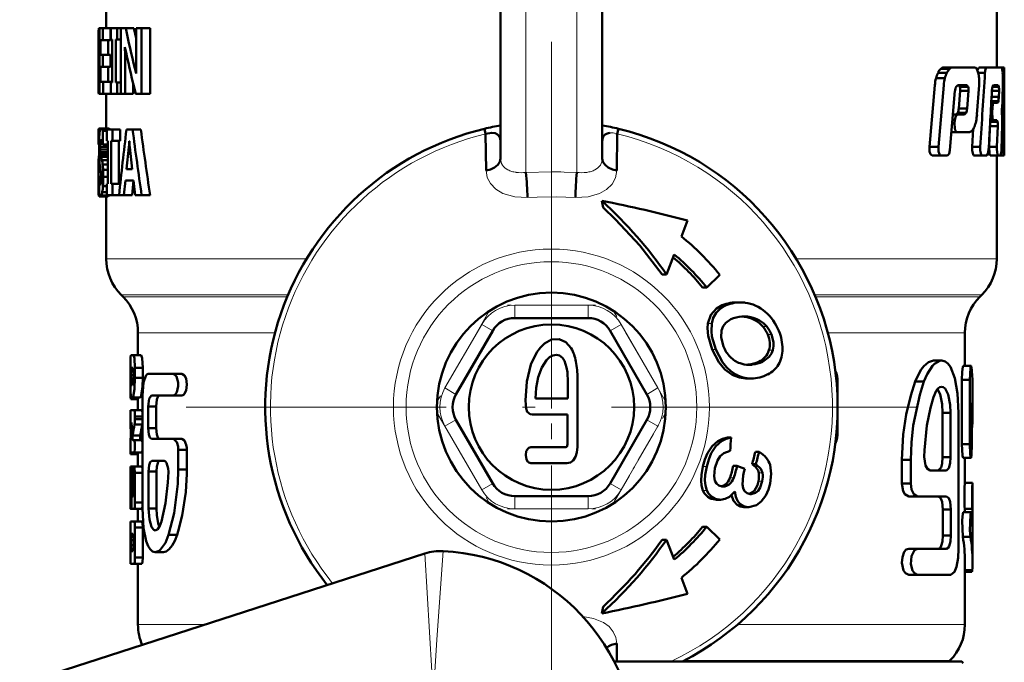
# Model space of a CAD drawing. Extents: x -1351 to 1763, y -1300 to 612.
# Tile 74 of 81: x 1703 to 1742, y -96 to -71. Entities that reach past the tile are written whole.
import ezdxf

# ---------------------------------------------------------------- set-up
doc = ezdxf.new("R2010")
doc.units = 0
doc.linetypes.add('DASHDOT', pattern=[18.5, 12, -3, 0.5, -3])

msp = doc.modelspace()

# ---------------------------------------------------------------- linework, layer by layer
at = {"color": 7, "lineweight": 50}
for p, q in [((1706.308, -69.22), (1706.308, -71.383)), ((1741.308, -69.22), (1741.308, -72.929)), ((1721.808, -76.502), (1721.808, -69.859)), ((1725.808, -76.502), (1725.808, -69.859)), ((1706.023, -71.383), (1706.008, -71.52)), ((1706.008, -71.52), (1706.008, -72.596)), ((1706.023, -71.383), (1706.039, -71.383)), ((1706.039, -71.383), (1706.18, -71.383)), ((1706.039, -73.96), (1706.039, -71.383)), ((1706.483, -71.383), (1706.18, -71.383)), ((1706.18, -71.383), (1706.18, -71.853)), ((1706.483, -71.383), (1706.483, -71.853)), ((1706.493, -71.383), (1706.745, -71.383)), ((1706.493, -71.829), (1706.493, -71.383)), ((1706.745, -71.383), (1706.878, -71.383)), ((1706.745, -71.383), (1706.745, -71.829)), ((1706.878, -71.383), (1707.074, -71.383)), ((1706.878, -73.96), (1706.878, -71.383)), ((1707.074, -71.383), (1707.393, -71.383)), ((1707.393, -71.383), (1707.481, -71.777)), ((1707.481, -71.383), (1707.698, -71.383)), ((1707.481, -72.808), (1707.481, -71.383)), ((1707.698, -71.383), (1708.03, -71.383)), ((1707.698, -71.383), (1707.698, -73.96)), ((1708.03, -71.383), (1708.03, -73.96)), ((1706.08, -71.853), (1706.08, -72.43)), ((1706.08, -71.853), (1706.18, -71.853)), ((1706.483, -71.853), (1706.18, -71.853)), ((1706.381, -71.853), (1706.381, -72.43)), ((1706.493, -71.829), (1706.542, -71.829)), ((1706.542, -73.514), (1706.542, -71.829)), ((1706.687, -71.829), (1706.687, -73.514)), ((1706.687, -71.829), (1706.745, -71.829)), ((1706.745, -71.829), (1706.878, -71.829)), ((1707.044, -72.127), (1707.046, -72.127)), ((1706.008, -72.596), (1706.008, -72.645)), ((1706.008, -72.645), (1706.008, -72.713)), ((1706.008, -72.713), (1706.008, -73.78)), ((1706.018, -72.639), (1706.039, -72.639)), ((1706.08, -72.43), (1706.172, -72.43)), ((1706.475, -72.43), (1706.172, -72.43)), ((1706.172, -72.43), (1706.172, -72.901)), ((1706.475, -72.43), (1706.475, -72.901)), ((1707.049, -72.544), (1707.049, -73.96)), ((1706.08, -72.901), (1706.08, -73.49)), ((1706.08, -72.901), (1706.172, -72.901)), ((1706.475, -72.901), (1706.172, -72.901)), ((1706.381, -72.901), (1706.381, -73.49)), ((1707.434, -72.952), (1707.485, -73.162)), ((1739.005, -73.132), (1739.35, -73.132)), ((1739.111, -72.983), (1739.453, -72.983)), ((1739.223, -72.93), (1739.562, -72.93)), ((1739.562, -72.93), (1740.433, -72.93)), ((1740.608, -72.929), (1740.549, -73.035)), ((1740.608, -72.929), (1740.92, -72.929)), ((1740.92, -72.929), (1741.494, -72.929)), ((1741.306, -72.929), (1741.606, -72.929)), ((1741.308, -72.929), (1741.515, -72.929)), ((1741.523, -72.984), (1741.493, -72.929)), ((1741.606, -72.929), (1741.608, -72.929)), ((1741.608, -72.929), (1741.608, -76.262)), ((1706.08, -73.49), (1706.188, -73.49)), ((1706.492, -73.49), (1706.188, -73.49)), ((1706.188, -73.49), (1706.188, -73.96)), ((1706.492, -73.49), (1706.492, -73.96)), ((1706.493, -73.514), (1706.542, -73.514)), ((1706.493, -73.96), (1706.493, -73.514)), ((1706.687, -73.514), (1706.745, -73.514)), ((1706.745, -73.514), (1706.878, -73.514)), ((1706.745, -73.514), (1706.745, -73.96)), ((1707.484, -73.162), (1707.486, -73.162)), ((1738.925, -73.351), (1739.271, -73.351)), ((1740.585, -73.143), (1740.848, -73.143)), ((1741.542, -73.143), (1741.6, -73.143)), ((1706.01, -73.601), (1706.008, -73.78)), ((1706.01, -73.601), (1706.039, -73.601)), ((1707.368, -73.558), (1707.368, -73.96)), ((1738.88, -73.62), (1738.665, -76.052)), ((1739.228, -73.62), (1739.017, -76.052)), ((1739.473, -76.174), (1739.67, -73.849)), ((1739.711, -73.685), (1739.781, -73.619)), ((1739.781, -73.619), (1740.133, -73.619)), ((1739.805, -73.619), (1739.862, -73.685)), ((1739.873, -73.85), (1739.818, -74.543)), ((1739.862, -73.685), (1740.188, -73.685)), ((1739.873, -73.85), (1740.199, -73.85)), ((1740.133, -73.619), (1740.188, -73.685)), ((1740.199, -73.85), (1740.145, -74.543)), ((1740.534, -74.773), (1740.616, -73.62)), ((1741.118, -73.85), (1741.4, -73.85)), ((1741.139, -73.685), (1741.395, -73.685)), ((1741.178, -73.619), (1741.369, -73.619)), ((1741.369, -73.619), (1741.395, -73.685)), ((1741.4, -73.85), (1741.391, -74.082)), ((1741.541, -74.137), (1741.551, -73.62)), ((1706.023, -73.96), (1706.038, -73.96)), ((1706.039, -73.96), (1706.188, -73.96)), ((1706.492, -73.96), (1706.188, -73.96)), ((1706.308, -73.96), (1706.308, -75.321)), ((1706.493, -73.96), (1706.745, -73.96)), ((1706.745, -73.96), (1706.878, -73.96)), ((1706.878, -73.96), (1707.049, -73.96)), ((1707.049, -73.96), (1707.368, -73.96)), ((1707.466, -73.96), (1707.698, -73.96)), ((1707.698, -73.96), (1708.03, -73.96)), ((1741.097, -74.247), (1741.374, -74.247)), ((1741.106, -74.082), (1741.391, -74.082)), ((1739.818, -74.543), (1740.145, -74.543)), ((1741.075, -74.667), (1741.13, -74.667)), ((1741.082, -74.527), (1741.138, -74.527)), ((1741.094, -74.314), (1741.196, -74.314)), ((1741.138, -74.527), (1741.13, -74.667)), ((1741.196, -74.314), (1741.343, -74.314)), ((1741.512, -74.603), (1741.529, -74.428)), ((1739.574, -74.99), (1739.665, -74.99)), ((1739.592, -74.775), (1739.764, -74.775)), ((1739.665, -74.99), (1739.654, -75.13)), ((1739.778, -74.708), (1739.71, -74.775)), ((1739.764, -74.775), (1740.04, -74.775)), ((1739.778, -74.708), (1740.106, -74.708)), ((1740.106, -74.708), (1740.04, -74.775)), ((1741.053, -75.07), (1741.344, -75.07)), ((1741.057, -75.003), (1741.189, -75.003)), ((1741.189, -75.003), (1741.315, -75.003)), ((1741.315, -75.003), (1741.344, -75.07)), ((1741.518, -74.884), (1741.51, -74.724)), ((1706.012, -75.346), (1706.008, -75.42)), ((1706.008, -75.42), (1706.008, -75.958)), ((1706.008, -75.42), (1706.056, -75.42)), ((1706.012, -75.346), (1706.076, -75.346)), ((1706.023, -75.321), (1706.308, -75.321)), ((1706.103, -75.321), (1706.404, -75.321)), ((1706.142, -75.346), (1706.444, -75.346)), ((1706.178, -75.42), (1706.178, -75.958)), ((1706.178, -75.42), (1706.338, -75.42)), ((1706.338, -75.369), (1706.551, -75.369)), ((1706.338, -75.815), (1706.338, -75.369)), ((1706.444, -75.346), (1706.459, -75.369)), ((1706.551, -75.369), (1706.86, -75.369)), ((1706.551, -75.369), (1706.551, -75.815)), ((1706.86, -75.369), (1706.86, -75.815)), ((1707.105, -75.369), (1707.346, -75.369)), ((1707.671, -75.369), (1707.346, -75.369)), ((1721.175, -75.336), (1721.223, -75.535)), ((1726.393, -75.535), (1726.441, -75.336)), ((1739.534, -75.464), (1739.753, -75.464)), ((1739.562, -75.13), (1739.654, -75.13)), ((1739.753, -75.464), (1740.243, -75.464)), ((1740.39, -75.345), (1740.342, -76.052)), ((1741.044, -75.233), (1741.011, -76.052)), ((1741.045, -75.216), (1741.044, -75.233)), ((1741.044, -75.233), (1741.349, -75.233)), ((1741.349, -75.233), (1741.316, -76.052)), ((1741.494, -76.174), (1741.519, -75.175)), ((1706.089, -75.799), (1706.127, -75.799)), ((1706.159, -75.88), (1706.14, -75.823)), ((1706.338, -75.815), (1706.379, -75.815)), ((1706.379, -77.5), (1706.379, -75.815)), ((1706.501, -75.815), (1706.501, -77.5)), ((1706.501, -75.815), (1706.551, -75.815)), ((1706.551, -75.815), (1706.86, -75.815)), ((1706.81, -75.815), (1706.81, -77.5)), ((1707.215, -75.829), (1707.22, -75.829)), ((1721.24, -76.979), (1721.223, -75.535)), ((1721.808, -75.796), (1721.808, -75.804)), ((1725.808, -75.795), (1725.808, -75.804)), ((1726.393, -75.535), (1726.354, -75.522)), ((1726.393, -75.535), (1726.376, -76.979)), ((1706.008, -75.958), (1706.029, -75.958)), ((1706.069, -75.933), (1706.067, -76.04)), ((1706.067, -76.04), (1706.07, -76.157)), ((1706.067, -76.04), (1706.368, -76.04)), ((1706.076, -75.852), (1706.069, -75.933)), ((1706.069, -75.933), (1706.172, -75.933)), ((1706.07, -76.157), (1706.078, -76.254)), ((1706.07, -76.157), (1706.371, -76.157)), ((1706.076, -75.852), (1706.151, -75.852)), ((1706.178, -75.958), (1706.159, -75.88)), ((1706.178, -75.958), (1706.379, -75.958)), ((1706.369, -75.958), (1706.368, -76.04)), ((1706.368, -76.04), (1706.371, -76.157)), ((1706.371, -76.157), (1706.379, -76.254)), ((1707.104, -76.929), (1707.2, -76.054)), ((1707.2, -76.054), (1707.235, -76.054)), ((1707.235, -76.061), (1707.335, -76.929)), ((1738.665, -76.052), (1739.017, -76.052)), ((1740.342, -76.052), (1740.659, -76.052)), ((1741.011, -76.052), (1741.317, -76.052)), ((1741.497, -76.052), (1741.568, -76.052)), ((1706.012, -76.573), (1706.009, -76.738)), ((1706.02, -76.435), (1706.012, -76.573)), ((1706.012, -76.573), (1706.038, -76.573)), ((1706.028, -76.344), (1706.02, -76.435)), ((1706.02, -76.435), (1706.033, -76.435)), ((1706.03, -76.32), (1706.028, -76.344)), ((1706.078, -76.254), (1706.092, -76.344)), ((1706.078, -76.254), (1706.379, -76.254)), ((1706.091, -76.344), (1706.112, -76.435)), ((1706.091, -76.344), (1706.379, -76.344)), ((1706.111, -76.435), (1706.143, -76.573)), ((1706.111, -76.435), (1706.379, -76.435)), ((1706.142, -76.573), (1706.379, -76.573)), ((1738.769, -76.387), (1739.118, -76.387)), ((1739.118, -76.387), (1739.372, -76.387)), ((1740.422, -76.387), (1740.738, -76.387)), ((1740.738, -76.387), (1740.923, -76.387)), ((1741.058, -76.387), (1741.363, -76.387)), ((1741.308, -76.387), (1741.308, -80.445)), ((1741.363, -76.387), (1741.461, -76.387)), ((1741.461, -76.387), (1741.584, -76.387)), ((1741.584, -76.387), (1741.606, -76.387)), ((1741.606, -76.387), (1741.608, -76.262)), ((1706.009, -76.738), (1706.008, -76.948)), ((1706.008, -76.948), (1706.008, -77.223)), ((1706.008, -76.948), (1706.087, -76.948)), ((1706.009, -76.738), (1706.051, -76.738)), ((1706.085, -76.933), (1706.066, -76.837)), ((1706.101, -77.03), (1706.084, -76.933)), ((1706.168, -76.738), (1706.379, -76.738)), ((1706.186, -76.948), (1706.379, -76.948)), ((1707.104, -76.929), (1707.335, -76.929)), ((1706.008, -77.223), (1706.008, -77.586)), ((1706.008, -77.223), (1706.117, -77.223)), ((1706.029, -77.85), (1706.029, -77.274)), ((1706.029, -77.274), (1706.118, -77.274)), ((1706.113, -77.14), (1706.101, -77.03)), ((1706.106, -77.461), (1706.115, -77.379)), ((1706.115, -77.379), (1706.118, -77.275)), ((1706.193, -77.223), (1706.379, -77.223)), ((1707.063, -77.375), (1707.004, -77.947)), ((1707.063, -77.375), (1707.384, -77.375)), ((1707.382, -77.375), (1707.323, -77.947)), ((1707.453, -77.947), (1707.384, -77.375)), ((1706.008, -77.586), (1706.01, -77.824)), ((1706.008, -77.586), (1706.029, -77.586)), ((1706.048, -77.47), (1706.105, -77.47)), ((1706.182, -77.586), (1706.338, -77.586)), ((1706.338, -77.5), (1706.379, -77.5)), ((1706.338, -77.947), (1706.338, -77.5)), ((1706.501, -77.5), (1706.551, -77.5)), ((1706.551, -77.5), (1706.86, -77.5)), ((1706.551, -77.5), (1706.551, -77.947)), ((1706.86, -77.5), (1706.86, -77.511)), ((1706.01, -77.824), (1706.029, -77.824)), ((1706.019, -77.955), (1706.036, -77.994)), ((1706.019, -77.955), (1706.047, -77.955)), ((1706.036, -77.994), (1706.077, -77.994)), ((1706.078, -77.994), (1706.379, -77.994)), ((1706.116, -77.955), (1706.418, -77.955)), ((1706.153, -77.824), (1706.338, -77.824)), ((1706.308, -77.994), (1706.308, -80.445)), ((1706.338, -77.947), (1706.551, -77.947)), ((1706.423, -77.947), (1706.419, -77.955)), ((1706.551, -77.947), (1706.814, -77.947)), ((1706.814, -77.947), (1707.004, -77.947)), ((1707.323, -77.947), (1707.004, -77.947)), ((1707.453, -77.947), (1707.703, -77.947)), ((1708.035, -77.947), (1707.703, -77.947)), ((1725.791, -78.165), (1725.788, -78.167)), ((1725.788, -78.167), (1725.837, -78.427)), ((1728.914, -79.567), (1729.154, -78.94)), ((1728.638, -80.277), (1728.329, -81.062)), ((1728.154, -81.062), (1728.329, -81.062)), ((1730.423, -81.073), (1729.91, -81.573)), ((1729.91, -81.573), (1729.749, -81.573)), ((1706.972, -81.937), (1706.894, -81.859)), ((1740.644, -81.937), (1740.722, -81.859)), ((1731.08, -82.159), (1731.235, -82.159)), ((1725.251, -82.773), (1722.365, -82.773)), ((1731.296, -82.717), (1731.385, -82.714)), ((1707.558, -83.352), (1707.558, -84.237)), ((1721.499, -83.273), (1720.055, -85.773)), ((1727.561, -85.773), (1726.117, -83.273)), ((1740.058, -83.352), (1740.058, -84.658)), ((1707.266, -84.298), (1707.26, -84.543)), ((1707.281, -84.237), (1707.378, -84.237)), ((1707.378, -84.237), (1707.681, -84.237)), ((1707.26, -84.543), (1707.26, -85.474)), ((1707.263, -85.119), (1707.263, -84.727)), ((1707.295, -84.727), (1707.352, -84.727)), ((1707.44, -84.727), (1707.44, -85.119)), ((1707.44, -84.727), (1707.743, -84.727)), ((1707.743, -84.727), (1707.743, -85.119)), ((1731.492, -84.611), (1731.541, -84.606)), ((1731.541, -84.606), (1731.562, -84.604)), ((1731.707, -84.604), (1731.687, -84.606)), ((1738.827, -84.449), (1739.151, -84.449)), ((1739.998, -84.658), (1740.299, -84.658)), ((1707.281, -85.021), (1707.378, -85.021)), ((1707.44, -85.119), (1707.743, -85.119)), ((1707.962, -84.961), (1708.948, -84.961)), ((1708.948, -84.961), (1709.282, -84.961)), ((1707.312, -85.413), (1707.329, -85.413)), ((1724.831, -87.84), (1724.831, -85.147)), ((1731.516, -85.149), (1731.662, -85.149)), ((1735.058, -85.273), (1735.058, -87.273)), ((1738.106, -85.27), (1738.446, -85.27)), ((1739.945, -85.203), (1739.945, -87.733)), ((1739.945, -85.203), (1740.247, -85.203)), ((1740.247, -85.203), (1740.247, -87.733)), ((1740.358, -85.404), (1740.358, -86.633)), ((1707.298, -85.903), (1707.347, -85.903)), ((1707.347, -85.903), (1707.649, -85.903)), ((1707.558, -85.903), (1707.558, -86.392)), ((1707.734, -90.262), (1707.734, -85.816)), ((1708.093, -85.816), (1708.948, -85.816)), ((1708.948, -85.816), (1709.282, -85.816)), ((1707.275, -85.963), (1707.558, -85.963)), ((1707.962, -86.244), (1707.962, -87.099)), ((1707.962, -86.244), (1708.276, -86.244)), ((1708.276, -86.244), (1708.276, -87.099)), ((1723.177, -85.934), (1724.447, -85.934)), ((1740.335, -87.733), (1740.335, -86.112)), ((1707.27, -86.392), (1707.407, -86.392)), ((1707.407, -86.392), (1707.71, -86.392)), ((1707.44, -86.637), (1707.44, -86.748)), ((1707.44, -86.637), (1707.743, -86.637)), ((1707.71, -86.392), (1707.734, -86.471)), ((1723.052, -86.562), (1724.446, -86.562)), ((1724.446, -86.562), (1724.444, -87.595)), ((1739.182, -86.501), (1739.499, -86.501)), ((1739.182, -88.246), (1739.182, -86.501)), ((1739.499, -88.246), (1739.499, -86.501)), ((1739.808, -91.837), (1739.808, -86.501)), ((1707.26, -86.698), (1707.26, -86.809)), ((1707.26, -86.809), (1707.262, -87.015)), ((1707.262, -87.015), (1707.314, -87.015)), ((1707.27, -86.882), (1707.307, -86.882)), ((1707.311, -87.063), (1707.307, -86.882)), ((1707.424, -86.954), (1707.728, -86.954)), ((1707.44, -86.748), (1707.743, -86.748)), ((1707.734, -86.914), (1707.728, -86.954)), ((1720.055, -86.773), (1721.499, -89.273)), ((1726.117, -89.273), (1727.561, -86.773)), ((1707.346, -87.387), (1707.648, -87.387)), ((1707.962, -87.099), (1708.276, -87.099)), ((1707.263, -87.813), (1707.263, -87.808)), ((1707.27, -88.058), (1707.263, -87.813)), ((1707.351, -87.568), (1707.407, -87.568)), ((1707.407, -87.568), (1707.71, -87.568)), ((1707.71, -87.568), (1707.734, -87.647)), ((1708.093, -87.526), (1708.948, -87.526)), ((1708.948, -87.526), (1709.282, -87.526)), ((1730.729, -87.471), (1730.874, -87.471)), ((1739.945, -87.733), (1740.247, -87.733)), ((1707.266, -88.119), (1707.566, -88.119)), ((1707.27, -88.058), (1707.407, -88.058)), ((1707.407, -88.058), (1707.71, -88.058)), ((1707.558, -88.058), (1707.558, -88.609)), ((1707.734, -87.979), (1707.71, -88.058)), ((1709.143, -87.954), (1709.143, -88.723)), ((1709.143, -87.954), (1709.482, -87.954)), ((1709.478, -87.87), (1709.482, -87.954)), ((1709.482, -87.954), (1709.482, -88.723)), ((1731.824, -88.03), (1731.97, -88.03)), ((1707.263, -88.854), (1707.27, -88.609)), ((1707.27, -88.609), (1707.302, -88.609)), ((1707.302, -88.609), (1707.603, -88.609)), ((1707.558, -88.609), (1707.332, -88.609)), ((1707.71, -88.609), (1707.407, -88.609)), ((1708.1, -88.381), (1708.581, -88.381)), ((1723.002, -88.481), (1724.416, -88.481)), ((1730.954, -88.577), (1731.101, -88.577)), ((1731.405, -88.697), (1731.101, -88.577)), ((1731.844, -88.515), (1731.696, -88.515)), ((1737.581, -88.348), (1737.581, -89.272)), ((1737.581, -88.348), (1737.933, -88.348)), ((1737.933, -88.348), (1737.933, -89.272)), ((1739.182, -88.246), (1739.499, -88.246)), ((1739.998, -88.265), (1740.299, -88.265)), ((1740.058, -88.265), (1740.058, -89.248)), ((1707.263, -90.029), (1707.263, -88.854)), ((1707.378, -89.686), (1707.378, -88.854)), ((1707.44, -88.854), (1707.44, -90.029)), ((1707.44, -88.854), (1707.743, -88.854)), ((1707.971, -90.262), (1707.971, -88.809)), ((1707.971, -88.809), (1708.285, -88.809)), ((1708.285, -90.262), (1708.285, -88.809)), ((1709.143, -88.723), (1709.482, -88.723)), ((1709.482, -88.723), (1709.481, -88.896)), ((1731.373, -88.828), (1731.405, -88.697)), ((1732.107, -88.851), (1732.108, -88.86)), ((1738.688, -88.759), (1739.33, -88.759)), ((1707.263, -89.252), (1707.262, -89.264)), ((1707.281, -89.196), (1707.281, -90.029)), ((1707.281, -89.196), (1707.3, -89.196)), ((1707.286, -89.099), (1707.289, -89.099)), ((1707.302, -90.029), (1707.302, -89.294)), ((1707.342, -89.099), (1707.342, -89.686)), ((1707.342, -89.099), (1707.378, -89.099)), ((1730.558, -89.395), (1730.519, -89.393)), ((1737.581, -89.272), (1737.933, -89.272)), ((1740.056, -89.248), (1740.356, -89.248)), ((1740.356, -89.248), (1740.358, -89.248)), ((1740.358, -89.248), (1740.358, -90.275)), ((1707.342, -89.686), (1707.352, -89.784)), ((1707.342, -89.686), (1707.379, -89.686)), ((1707.367, -89.784), (1707.379, -89.686)), ((1722.365, -89.773), (1725.251, -89.773)), ((1731.662, -89.693), (1731.623, -89.691)), ((1707.281, -90.029), (1707.301, -90.029)), ((1707.352, -89.784), (1707.367, -89.784)), ((1707.44, -90.029), (1707.743, -90.029)), ((1730.297, -89.913), (1730.244, -89.91)), ((1730.297, -89.913), (1730.451, -89.913)), ((1730.451, -89.913), (1730.398, -89.91)), ((1737.85, -89.785), (1738.196, -89.785)), ((1738.196, -89.785), (1739.338, -89.785)), ((1707.57, -90.274), (1707.27, -90.274)), ((1707.321, -90.274), (1707.407, -90.274)), ((1707.407, -90.274), (1707.71, -90.274)), ((1707.558, -90.274), (1707.558, -90.764)), ((1707.734, -90.195), (1707.71, -90.274)), ((1707.971, -90.262), (1708.285, -90.262)), ((1731.421, -90.212), (1731.366, -90.209)), ((1731.421, -90.212), (1731.573, -90.212)), ((1731.573, -90.212), (1731.519, -90.209)), ((1739.194, -90.298), (1739.194, -91.324)), ((1739.194, -90.298), (1739.511, -90.298)), ((1739.511, -90.298), (1739.511, -91.324)), ((1739.999, -90.409), (1740.3, -90.409)), ((1740.056, -90.275), (1740.356, -90.275)), ((1740.058, -90.275), (1740.058, -90.409)), ((1740.32, -90.481), (1740.355, -90.481)), ((1740.357, -90.275), (1740.355, -90.481)), ((1740.355, -90.481), (1740.355, -90.953)), ((1740.358, -90.275), (1740.356, -90.275)), ((1707.266, -90.764), (1707.26, -91.009)), ((1707.263, -91.009), (1707.27, -90.764)), ((1707.27, -90.764), (1707.407, -90.764)), ((1707.407, -90.764), (1707.71, -90.764)), ((1707.26, -91.009), (1707.26, -92.185)), ((1707.263, -92.185), (1707.263, -91.009)), ((1707.295, -91.254), (1707.352, -91.254)), ((1707.44, -91.009), (1707.44, -92.185)), ((1707.44, -91.009), (1707.743, -91.009)), ((1707.743, -91.009), (1707.743, -92.185)), ((1708.762, -91.288), (1709.092, -91.288)), ((1709.136, -91.148), (1709.092, -91.288)), ((1729.749, -90.973), (1729.91, -90.973)), ((1729.91, -90.973), (1730.423, -91.473)), ((1739.194, -91.324), (1739.511, -91.324)), ((1740.358, -91.145), (1740.358, -92.337)), ((1707.281, -91.695), (1707.281, -91.499)), ((1707.281, -91.499), (1707.378, -91.499)), ((1707.281, -91.695), (1707.378, -91.695)), ((1707.378, -91.499), (1707.378, -91.695)), ((1728.154, -91.485), (1728.329, -91.485)), ((1728.329, -91.485), (1728.638, -92.269)), ((1739.976, -91.371), (1740.277, -91.371)), ((1718.836, -92.027), (1702.908, -97.18)), ((1707.295, -91.94), (1707.352, -91.94)), ((1708.555, -91.972), (1708.235, -91.972)), ((1737.85, -91.837), (1738.196, -91.837)), ((1738.196, -91.837), (1739.338, -91.837)), ((1707.26, -92.185), (1707.266, -92.429)), ((1707.27, -92.429), (1707.263, -92.185)), ((1707.27, -92.429), (1707.407, -92.429)), ((1707.407, -92.429), (1707.71, -92.429)), ((1707.44, -92.185), (1707.743, -92.185)), ((1707.558, -92.429), (1707.558, -94.823)), ((1740.058, -92.337), (1740.058, -94.823)), ((1737.85, -92.863), (1738.196, -92.863)), ((1738.196, -92.863), (1739.511, -92.863)), ((1740.058, -92.683), (1740.348, -92.683)), ((1740.058, -92.753), (1740.337, -92.753)), ((1728.914, -92.979), (1729.154, -93.606)), ((1725.837, -94.12), (1725.788, -94.379)), ((1725.788, -94.379), (1725.791, -94.381)), ((1726.376, -95.567), (1726.384, -96.273)), ((1739.936, -96.273), (1726.277, -96.273)), ((1739.437, -96.273), (1739.472, -96.238)), ((1739.936, -96.273), (1739.988, -96.332))]:
    msp.add_line(p, q, dxfattribs=at)
at = {"color": 7, "lineweight": 18}
for p, q in [((1722.808, -77.055), (1722.808, -70.566)), ((1724.808, -70.566), (1724.808, -77.055)), ((1707.434, -72.952), (1707.481, -72.952)), ((1722.808, -77.055), (1723.808, -77.026)), ((1724.308, -77.037), (1724.808, -77.055)), ((1706.308, -80.445), (1714.185, -80.445)), ((1733.431, -80.445), (1741.308, -80.445)), ((1706.894, -81.859), (1713.46, -81.859)), ((1706.972, -81.937), (1713.427, -81.937)), ((1734.156, -81.859), (1740.722, -81.859)), ((1734.189, -81.937), (1740.644, -81.937)), ((1722.365, -82.273), (1725.251, -82.273)), ((1722.365, -82.273), (1722.365, -82.773)), ((1725.251, -82.273), (1725.251, -82.773)), ((1730.448, -82.309), (1730.603, -82.309)), ((1731.495, -82.741), (1731.646, -82.741)), ((1719.622, -85.523), (1721.066, -83.023)), ((1721.066, -83.023), (1721.499, -83.273)), ((1726.55, -83.023), (1726.117, -83.273)), ((1726.55, -83.023), (1727.994, -85.523)), ((1729.957, -82.988), (1730.11, -82.988)), ((1731.835, -82.873), (1731.985, -82.873)), ((1732.12, -83.11), (1732.269, -83.11)), ((1707.558, -83.352), (1712.944, -83.352)), ((1732.311, -83.423), (1732.459, -83.423)), ((1734.672, -83.352), (1740.058, -83.352)), ((1730.124, -84.013), (1730.273, -84.013)), ((1732.358, -84.042), (1732.505, -84.042)), ((1731.541, -84.606), (1731.687, -84.606)), ((1731.957, -84.492), (1732.103, -84.492)), ((1731.05, -84.99), (1730.904, -84.99)), ((1719.622, -85.523), (1720.055, -85.773)), ((1727.994, -85.523), (1727.561, -85.773)), ((1735.013, -85.273), (1735.058, -85.273)), ((1720.055, -86.773), (1719.622, -87.023)), ((1721.066, -89.523), (1719.622, -87.023)), ((1727.994, -87.023), (1726.55, -89.523)), ((1727.561, -86.773), (1727.994, -87.023)), ((1735.013, -87.273), (1735.058, -87.273)), ((1729.765, -88.61), (1729.914, -88.61)), ((1731.959, -88.851), (1732.107, -88.851)), ((1721.499, -89.273), (1721.066, -89.523)), ((1726.117, -89.273), (1726.55, -89.523)), ((1730.642, -89.311), (1730.793, -89.311)), ((1730.823, -89.059), (1730.973, -89.059)), ((1731.944, -89.189), (1732.093, -89.189)), ((1722.365, -89.773), (1722.365, -90.273)), ((1725.251, -89.773), (1725.251, -90.273)), ((1729.763, -89.547), (1729.917, -89.547)), ((1730.244, -89.91), (1730.398, -89.91)), ((1725.251, -90.273), (1722.365, -90.273)), ((1731.366, -90.209), (1731.519, -90.209)), ((1719.105, -96.666), (1718.836, -92.027)), ((1710.193, -94.823), (1707.558, -94.823)), ((1731.119, -94.823), (1740.058, -94.823)), ((1739.472, -96.238), (1729.03, -96.238))]:
    msp.add_line(p, q, dxfattribs=at)
at = {"color": 7, "linetype": 'DASHDOT', "lineweight": 18}
for p, q in [((1723.808, -71.915), (1723.808, -100.632)), ((1738.167, -86.273), (1709.449, -86.273))]:
    msp.add_line(p, q, dxfattribs=at)
at = {"color": 7, "linetype": 'DASHDOT', "lineweight": 18, "ltscale": 0.002353}
msp.add_line((1723.808, -81.945), (1723.808, -81.851), dxfattribs=at)
at = {"color": 7, "linetype": 'DASHDOT', "lineweight": 18, "ltscale": 0.086615}
msp.add_line((1725.54, -82.273), (1722.075, -82.273), dxfattribs=at)
at = {"color": 7, "linetype": 'DASHDOT', "lineweight": 18, "ltscale": 0.344155}
msp.add_line((1723.808, -82.204), (1723.808, -95.971), dxfattribs=at)
at = {"color": 7, "linetype": 'DASHDOT', "lineweight": 18, "ltscale": 0.099594}
for p, q in [((1721.34, -82.548), (1719.348, -85.998)), ((1728.268, -85.998), (1726.276, -82.548)), ((1719.348, -86.548), (1721.34, -89.998)), ((1726.276, -89.998), (1728.268, -86.548))]:
    msp.add_line(p, q, dxfattribs=at)
at = {"color": 7, "linetype": 'DASHDOT', "lineweight": 18, "ltscale": 0.086603}
msp.add_line((1722.076, -90.273), (1725.54, -90.273), dxfattribs=at)
at = {"color": 7, "lineweight": 50}
for points in [[(1740.92, -72.929), (1740.874, -72.99), (1740.848, -73.143)], [(1706.008, -73.78), (1706.011, -73.914), (1706.023, -73.96)], [(1741.119, -73.832), (1741.138, -73.689), (1741.178, -73.619)], [(1741.374, -74.247), (1741.363, -74.289), (1741.356, -74.304), (1741.343, -74.314)], [(1741.13, -74.667), (1741.15, -74.935), (1741.166, -74.982), (1741.189, -75.003)], [(1741.196, -74.314), (1741.159, -74.373), (1741.138, -74.527)], [(1739.764, -74.775), (1739.698, -74.841), (1739.665, -74.99)], [(1706.068, -75.366), (1706.083, -75.334), (1706.103, -75.321)], [(1739.654, -75.13), (1739.661, -75.307), (1739.683, -75.387), (1739.71, -75.439), (1739.753, -75.464)], [(1721.223, -75.535), (1721.462, -75.492), (1721.594, -75.515), (1721.691, -75.566), (1721.779, -75.671), (1721.808, -75.796)], [(1738.665, -76.052), (1738.672, -76.225), (1738.708, -76.338), (1738.729, -76.367), (1738.769, -76.387)], [(1739.017, -76.052), (1739.024, -76.226), (1739.059, -76.338), (1739.079, -76.367), (1739.118, -76.387)], [(1739.372, -76.387), (1739.44, -76.319), (1739.473, -76.174)], [(1740.342, -76.052), (1740.344, -76.194), (1740.38, -76.348), (1740.396, -76.372), (1740.422, -76.387)], [(1740.659, -76.052), (1740.661, -76.194), (1740.696, -76.347), (1740.711, -76.371), (1740.738, -76.387)], [(1740.923, -76.387), (1740.967, -76.327), (1740.991, -76.174)], [(1741.011, -76.052), (1741.029, -76.327), (1741.058, -76.387)], [(1741.317, -76.052), (1741.316, -76.15), (1741.339, -76.35), (1741.352, -76.379), (1741.363, -76.387)], [(1741.461, -76.387), (1741.493, -76.213), (1741.495, -76.174)], [(1741.568, -76.052), (1741.577, -76.352), (1741.581, -76.377), (1741.585, -76.387)], [(1721.24, -76.979), (1721.414, -76.939), (1721.575, -76.864), (1721.701, -76.76), (1721.782, -76.632), (1721.808, -76.51)], [(1726.376, -76.979), (1726.202, -76.939), (1726.041, -76.864), (1725.915, -76.76), (1725.834, -76.632), (1725.808, -76.51)], [(1706.048, -77.47), (1706.06, -77.516), (1706.077, -77.536)], [(1728.154, -81.062), (1727.277, -79.926), (1726.331, -78.902), (1725.837, -78.427)], [(1729.957, -82.988), (1730.073, -82.65), (1730.301, -82.399), (1730.448, -82.309)], [(1730.11, -82.988), (1730.171, -82.766), (1730.277, -82.576), (1730.423, -82.425), (1730.603, -82.309)], [(1730.124, -84.013), (1729.962, -83.472), (1729.94, -83.173), (1729.957, -82.988)], [(1730.273, -84.013), (1730.117, -83.494), (1730.094, -83.284), (1730.11, -82.988)], [(1730.497, -83.27), (1730.564, -83.095), (1730.663, -82.963), (1730.859, -82.824)], [(1730.569, -83.89), (1730.48, -83.541), (1730.497, -83.27)], [(1732.459, -83.423), (1732.534, -83.722), (1732.535, -83.878), (1732.505, -84.043)], [(1724.585, -83.963), (1724.374, -83.717), (1724.11, -83.598), (1723.817, -83.619), (1723.531, -83.777), (1723.372, -83.93), (1723.23, -84.121), (1723.004, -84.594), (1722.842, -85.267), (1722.79, -86.014)], [(1707.263, -84.727), (1707.269, -84.328), (1707.281, -84.237)], [(1707.378, -84.237), (1707.417, -84.356), (1707.44, -84.727)], [(1707.681, -84.237), (1707.719, -84.348), (1707.743, -84.727)], [(1724.002, -84.224), (1723.858, -84.248), (1723.73, -84.314), (1723.612, -84.424), (1723.428, -84.717)], [(1724.447, -85.934), (1724.457, -85.29), (1724.434, -84.903), (1724.405, -84.716), (1724.325, -84.462), (1724.244, -84.335), (1724.131, -84.251), (1724.002, -84.224)], [(1730.904, -84.99), (1730.624, -84.79), (1730.382, -84.503), (1730.124, -84.013)], [(1731.05, -84.99), (1730.859, -84.866), (1730.688, -84.706), (1730.53, -84.504), (1730.273, -84.013)], [(1732.505, -84.043), (1732.454, -84.167), (1732.364, -84.298), (1732.103, -84.492)], [(1707.281, -85.021), (1707.288, -84.76), (1707.292, -84.732), (1707.294, -84.728), (1707.295, -84.727)], [(1707.352, -84.727), (1707.356, -84.732), (1707.364, -84.755), (1707.374, -84.841), (1707.378, -85.021)], [(1723.428, -84.717), (1723.288, -85.102), (1723.208, -85.512), (1723.177, -85.934)], [(1738.827, -84.449), (1738.634, -84.505), (1738.446, -84.66), (1738.344, -84.792), (1738.172, -85.119), (1738.106, -85.27)], [(1739.151, -84.449), (1739.073, -84.459), (1738.859, -84.579), (1738.784, -84.653), (1738.573, -84.983), (1738.446, -85.27)], [(1739.808, -86.501), (1739.77, -85.742), (1739.667, -85.143), (1739.489, -84.686), (1739.393, -84.562), (1739.278, -84.478), (1739.151, -84.449)], [(1739.998, -84.658), (1739.996, -84.658), (1739.993, -84.662), (1739.989, -84.668), (1739.982, -84.689), (1739.955, -84.891), (1739.945, -85.203)], [(1740.299, -84.658), (1740.297, -84.659), (1740.295, -84.66), (1740.291, -84.666), (1740.286, -84.679), (1740.276, -84.725), (1740.247, -85.203)], [(1740.319, -84.729), (1740.311, -84.679), (1740.306, -84.664), (1740.303, -84.66), (1740.301, -84.659), (1740.299, -84.658)], [(1707.298, -85.903), (1707.286, -85.875), (1707.27, -85.702), (1707.262, -85.119)], [(1707.312, -85.413), (1707.31, -85.411), (1707.305, -85.403), (1707.294, -85.338), (1707.281, -85.021)], [(1707.378, -85.021), (1707.35, -85.36), (1707.329, -85.413)], [(1707.44, -85.119), (1707.42, -85.573), (1707.372, -85.866), (1707.347, -85.903)], [(1707.743, -85.119), (1707.732, -85.468), (1707.687, -85.82), (1707.672, -85.873), (1707.649, -85.903)], [(1707.734, -85.816), (1707.775, -85.311), (1707.86, -85.042), (1707.899, -84.99), (1707.962, -84.961)], [(1708.948, -84.961), (1709.078, -85.073), (1709.14, -85.313), (1709.141, -85.446), (1709.088, -85.685), (1709.035, -85.77), (1708.948, -85.816)], [(1709.282, -84.961), (1709.392, -85.033), (1709.446, -85.144), (1709.482, -85.383), (1709.449, -85.624), (1709.392, -85.745), (1709.354, -85.787), (1709.32, -85.808)], [(1707.26, -85.474), (1707.265, -85.874), (1707.275, -85.963)], [(1738.106, -85.27), (1737.929, -85.817), (1737.75, -86.569), (1737.633, -87.352), (1737.581, -88.348)], [(1738.446, -85.27), (1738.282, -85.786), (1738.028, -86.995), (1737.958, -87.661), (1737.933, -88.348)], [(1739.145, -85.476), (1739.071, -85.494), (1738.999, -85.548), (1738.932, -85.633), (1738.819, -85.886)], [(1739.499, -86.501), (1739.483, -86.186), (1739.401, -85.774), (1739.278, -85.542), (1739.199, -85.486), (1739.145, -85.476)], [(1708.093, -85.816), (1708, -85.938), (1707.962, -86.244)], [(1708.402, -85.817), (1708.343, -85.87), (1708.304, -85.977), (1708.276, -86.244)], [(1738.819, -85.886), (1738.701, -86.307), (1738.562, -86.998), (1738.467, -87.972), (1738.458, -88.231)], [(1739.182, -86.501), (1739.163, -86.157), (1739.082, -85.772), (1738.98, -85.569)], [(1722.79, -86.014), (1722.813, -86.333), (1722.86, -86.461), (1722.966, -86.549), (1723.052, -86.562)], [(1707.27, -86.882), (1707.264, -86.5), (1707.27, -86.392)], [(1707.407, -86.392), (1707.43, -86.465), (1707.44, -86.637)], [(1707.346, -87.387), (1707.343, -87.518), (1707.346, -87.554), (1707.352, -87.568)], [(1707.648, -87.387), (1707.645, -87.518), (1707.648, -87.554), (1707.653, -87.568)], [(1707.962, -87.099), (1707.987, -87.353), (1708.027, -87.469), (1708.093, -87.526)], [(1708.276, -87.099), (1708.301, -87.353), (1708.342, -87.47), (1708.409, -87.526)], [(1707.265, -87.63), (1707.262, -87.681), (1707.266, -88.119)], [(1707.407, -87.568), (1707.433, -87.661), (1707.435, -87.941), (1707.425, -88.016), (1707.407, -88.058)], [(1708.948, -87.526), (1709.084, -87.649), (1709.132, -87.817), (1709.143, -87.954)], [(1709.282, -87.526), (1709.385, -87.588), (1709.458, -87.754), (1709.478, -87.87)], [(1723.002, -87.848), (1722.917, -87.872), (1722.876, -87.908), (1722.821, -88.011), (1722.8, -88.169), (1722.829, -88.327), (1722.884, -88.423), (1722.923, -88.457), (1723.002, -88.481)], [(1724.444, -87.595), (1724.439, -87.733), (1724.43, -87.793), (1724.414, -87.829), (1724.402, -87.84), (1724.387, -87.845)], [(1724.416, -88.481), (1724.555, -88.451), (1724.666, -88.369), (1724.753, -88.231), (1724.806, -88.063), (1724.831, -87.84)], [(1729.765, -88.61), (1729.842, -88.337), (1729.944, -88.084), (1730.121, -87.805), (1730.342, -87.61), (1730.527, -87.52), (1730.729, -87.471)], [(1729.914, -88.61), (1729.99, -88.337), (1730.091, -88.083), (1730.268, -87.805), (1730.488, -87.61), (1730.672, -87.52), (1730.874, -87.471)], [(1739.945, -87.733), (1739.971, -88.175), (1739.984, -88.242), (1739.991, -88.258), (1739.994, -88.262), (1739.997, -88.265), (1739.998, -88.265)], [(1740.247, -87.733), (1740.264, -88.109), (1740.282, -88.23), (1740.293, -88.259), (1740.296, -88.263), (1740.297, -88.264), (1740.299, -88.265)], [(1740.299, -88.265), (1740.3, -88.265), (1740.302, -88.264), (1740.304, -88.262), (1740.308, -88.254), (1740.322, -88.171), (1740.335, -87.733)], [(1730.229, -88.678), (1730.336, -88.366), (1730.444, -88.201), (1730.583, -88.079), (1730.827, -87.989)], [(1738.458, -88.231), (1738.511, -88.569), (1738.586, -88.703), (1738.688, -88.759)], [(1707.302, -88.609), (1707.328, -88.735), (1707.343, -89.099)], [(1707.378, -88.854), (1707.387, -88.678), (1707.398, -88.621), (1707.402, -88.613), (1707.404, -88.61), (1707.406, -88.609), (1707.407, -88.609)], [(1707.407, -88.609), (1707.409, -88.609), (1707.41, -88.61), (1707.413, -88.613), (1707.417, -88.619), (1707.423, -88.641), (1707.44, -88.854)], [(1707.71, -88.609), (1707.711, -88.609), (1707.714, -88.61), (1707.716, -88.613), (1707.721, -88.623), (1707.734, -88.688)], [(1707.971, -88.809), (1707.995, -88.557), (1708.034, -88.439), (1708.1, -88.381)], [(1708.285, -88.809), (1708.299, -88.614), (1708.332, -88.476), (1708.357, -88.425), (1708.379, -88.398), (1708.416, -88.381)], [(1708.581, -88.381), (1708.64, -88.409), (1708.682, -88.465), (1708.745, -88.682), (1708.753, -88.821)], [(1729.763, -89.547), (1729.706, -89.361), (1729.689, -89.152), (1729.705, -88.93), (1729.765, -88.61)], [(1729.917, -89.547), (1729.859, -89.361), (1729.841, -89.152), (1729.856, -88.93), (1729.914, -88.61)], [(1731.959, -88.851), (1731.936, -88.771), (1731.836, -88.632), (1731.696, -88.515)], [(1731.844, -88.515), (1732.041, -88.699), (1732.107, -88.851)], [(1732.403, -88.548), (1732.449, -88.894), (1732.403, -89.273)], [(1739.01, -88.759), (1739.121, -88.642), (1739.163, -88.484), (1739.182, -88.246)], [(1739.33, -88.759), (1739.425, -88.673), (1739.481, -88.481), (1739.499, -88.246)], [(1708.753, -88.821), (1708.737, -89.24), (1708.644, -90.055), (1708.483, -90.775)], [(1709.143, -88.723), (1709.126, -89.287), (1708.977, -90.444), (1708.762, -91.288)], [(1709.481, -88.896), (1709.438, -89.614), (1709.295, -90.529), (1709.136, -91.148)], [(1730.236, -89.173), (1730.198, -88.992), (1730.229, -88.678)], [(1731.623, -89.691), (1731.498, -89.658), (1731.402, -89.581), (1731.344, -89.463), (1731.32, -89.316), (1731.347, -88.962), (1731.373, -88.828)], [(1707.302, -89.294), (1707.296, -89.135), (1707.292, -89.108), (1707.289, -89.099)], [(1730.519, -89.393), (1730.392, -89.358), (1730.294, -89.277), (1730.236, -89.173)], [(1731.583, -89.686), (1731.773, -89.572), (1731.903, -89.337), (1731.944, -89.189)], [(1732.093, -89.189), (1732.015, -89.428), (1731.935, -89.559), (1731.832, -89.648), (1731.662, -89.693)], [(1732.403, -89.273), (1732.334, -89.518), (1732.234, -89.742), (1732.055, -89.986)], [(1737.581, -89.272), (1737.633, -89.573), (1737.697, -89.692), (1737.85, -89.785)], [(1737.933, -89.272), (1737.964, -89.506), (1738.046, -89.69), (1738.196, -89.785)], [(1740.056, -89.248), (1740.044, -89.452), (1740.048, -90.174), (1740.056, -90.275)], [(1740.356, -89.248), (1740.344, -89.452), (1740.348, -90.174), (1740.356, -90.275)], [(1730.244, -89.91), (1730.091, -89.877), (1729.958, -89.803), (1729.83, -89.665), (1729.763, -89.547)], [(1730.398, -89.91), (1730.245, -89.877), (1730.112, -89.803), (1729.984, -89.665), (1729.917, -89.547)], [(1731.023, -89.595), (1730.812, -89.794), (1730.634, -89.884), (1730.451, -89.913)], [(1731.366, -90.209), (1731.225, -90.18), (1731.104, -90.118), (1730.968, -89.958), (1730.891, -89.732)], [(1731.519, -90.209), (1731.358, -90.173), (1731.224, -90.091), (1731.122, -89.961), (1731.057, -89.794), (1731.023, -89.595)], [(1707.27, -90.274), (1707.269, -90.273), (1707.269, -90.272), (1707.267, -90.255), (1707.262, -90.029)], [(1707.281, -90.029), (1707.274, -90.249), (1707.271, -90.271), (1707.271, -90.273), (1707.27, -90.274)], [(1707.321, -90.274), (1707.307, -90.202), (1707.301, -90.029)], [(1707.44, -90.029), (1707.43, -90.201), (1707.422, -90.247), (1707.407, -90.274)], [(1732.055, -89.986), (1731.874, -90.129), (1731.573, -90.212)], [(1739.026, -89.786), (1739.113, -89.861), (1739.162, -89.996), (1739.194, -90.298)], [(1739.338, -89.785), (1739.427, -89.855), (1739.479, -89.994), (1739.511, -90.298)], [(1708.235, -91.972), (1708.132, -91.945), (1708.038, -91.863), (1707.957, -91.733), (1707.881, -91.537), (1707.78, -91.037), (1707.734, -90.262)], [(1708.239, -91.117), (1708.184, -91.101), (1708.149, -91.073), (1708.088, -90.98), (1708.006, -90.697), (1707.971, -90.262)], [(1708.403, -90.978), (1708.354, -90.844), (1708.296, -90.519), (1708.285, -90.262)], [(1739.999, -90.409), (1739.997, -90.409), (1739.995, -90.41), (1739.993, -90.414), (1739.989, -90.423), (1739.98, -90.452), (1739.953, -90.726), (1739.976, -91.371)], [(1740.3, -90.409), (1740.299, -90.409), (1740.297, -90.41), (1740.295, -90.413), (1740.29, -90.421), (1740.273, -90.507), (1740.255, -91.129), (1740.277, -91.371)], [(1740.319, -90.477), (1740.311, -90.429), (1740.306, -90.415), (1740.303, -90.411), (1740.302, -90.41), (1740.3, -90.409)], [(1707.407, -90.764), (1707.43, -90.837), (1707.44, -91.009)], [(1707.71, -90.764), (1707.733, -90.837), (1707.743, -91.009)], [(1708.483, -90.775), (1708.421, -90.943), (1708.32, -91.084), (1708.264, -91.114), (1708.239, -91.117)], [(1707.281, -91.499), (1707.285, -91.327), (1707.291, -91.266), (1707.295, -91.254)], [(1707.352, -91.254), (1707.356, -91.258), (1707.364, -91.281), (1707.378, -91.499)], [(1708.762, -91.288), (1708.634, -91.603), (1708.446, -91.87), (1708.386, -91.92), (1708.235, -91.972)], [(1709.092, -91.288), (1709, -91.526), (1708.896, -91.715), (1708.779, -91.861), (1708.667, -91.944), (1708.555, -91.972)], [(1739.194, -91.324), (1739.175, -91.56), (1739.13, -91.724), (1739.097, -91.786), (1739.067, -91.818), (1739.018, -91.837)], [(1739.511, -91.324), (1739.492, -91.559), (1739.44, -91.742), (1739.397, -91.808), (1739.338, -91.837)], [(1707.295, -91.94), (1707.293, -91.935), (1707.288, -91.913), (1707.281, -91.695)], [(1707.378, -91.695), (1707.367, -91.892), (1707.36, -91.927), (1707.352, -91.94)], [(1737.85, -91.837), (1737.751, -91.874), (1737.674, -91.963), (1737.6, -92.165), (1737.582, -92.394), (1737.652, -92.695), (1737.728, -92.805), (1737.85, -92.863)], [(1738.196, -91.837), (1738.078, -91.894), (1737.96, -92.127), (1737.938, -92.445), (1738.004, -92.697), (1738.078, -92.806), (1738.196, -92.863)], [(1739.511, -92.863), (1739.655, -92.748), (1739.732, -92.545), (1739.79, -92.203), (1739.808, -91.837)], [(1707.44, -92.185), (1707.43, -92.356), (1707.422, -92.402), (1707.407, -92.429)], [(1707.743, -92.185), (1707.733, -92.356), (1707.725, -92.403), (1707.71, -92.429)]]:
    msp.add_lwpolyline(points, dxfattribs=at)
at = {"color": 7, "lineweight": 18}
for points in [[(1722.864, -78.041), (1722.365, -78.016), (1721.901, -77.878), (1721.625, -77.713), (1721.409, -77.492), (1721.285, -77.248), (1721.24, -76.979)], [(1726.376, -76.979), (1726.327, -77.26), (1726.192, -77.512), (1725.976, -77.725), (1725.703, -77.883), (1725.247, -78.016), (1724.752, -78.041)], [(1724.752, -78.041), (1723.996, -78.016), (1723.242, -78.021), (1722.864, -78.041)], [(1719.549, -91.933), (1719.31, -95.401), (1719.219, -96.672)], [(1725.046, -94.507), (1725.468, -94.579), (1725.849, -94.738), (1726.071, -94.901), (1726.241, -95.107), (1726.341, -95.328), (1726.376, -95.567)]]:
    msp.add_lwpolyline(points, dxfattribs=at)
for radius in [6.209, 5.714]:
    msp.add_circle((1723.808, -86.273), radius, dxfattribs=at)
at = {"color": 7, "lineweight": 50}
for radius in [4.5, 3.25]:
    msp.add_circle((1723.808, -86.273), radius, dxfattribs=at)
for centre, radius, start, end in [((1646.442, -72.656), 59.576, 0.01649, 1.09268), ((1758.85, -60.31), 52.947, 192.0714, 193.8139), ((1693.724, -72.479), 13.325, 359.7204, 1.5136), ((1711.459, -71.348), 4.481, 190.0104, 192.7994), ((1758.377, -61.228), 52.478, 192.226, 194.0417), ((1650.493, -72.615), 55.525, 358.9821, 359.9746), ((1714.844, -72.878), 7.364, 179.4536, 182.2095), ((1740.059, -73.642), 1.171, 154.2079, 165.6194), ((1739.519, -73.382), 0.571, 135.6429, 154.0272), ((1739.233, -73.092), 0.163, 93.6909, 138.2675), ((1740.424, -73.64), 1.188, 154.7161, 165.9308), ((1739.867, -73.378), 0.572, 136.3208, 154.5448), ((1739.573, -73.087), 0.158, 93.9134, 139.1034), ((1740.425, -73.036), 0.107, 28.887, 85.6361), ((1740.132, -73.235), 0.462, 12.8652, 32.9613), ((1739.392, -73.426), 1.226, 3.537, 13.8801), ((1740.439, -73.197), 1.105, 3.3767, 11.1055), ((1737.474, -73.413), 4.077, 0.8723, 3.9467), ((1744.833, -73.113), 3.233, 176.7474, 180.536), ((1740.415, -73.736), 1.539, 165.5109, 175.6995), ((1740.818, -73.739), 1.595, 165.9006, 175.7281), ((1738.556, -73.485), 2.064, 356.2323, 3.7222), ((1225.876, -41.134), 515.966, 356.11952, 356.44322), ((1733.849, -73.485), 7.703, 358.9898, 0.9957), ((1413.989, -70.898), 327.619, 359.09861, 359.60738), ((1740.176, -73.889), 0.507, 156.3492, 175.5227), ((1739.442, -73.795), 0.434, 352.6684, 14.6166), ((1739.768, -73.795), 0.434, 352.6684, 14.6166), ((1311.159, -51.595), 430.535, 356.72722, 357.03931), ((1740.446, -73.794), 0.955, 356.6451, 6.5567), ((1740.302, -74.052), 1.09, 349.7197, 358.4317), ((1735.161, -74.006), 6.381, 356.2144, 358.8262), ((1739.287, -74.506), 0.531, 337.5997, 355.9584), ((1739.615, -74.506), 0.532, 337.6203, 355.9573), ((1742.211, -74.672), 0.702, 174.3847, 184.2446), ((1739.247, -74.786), 1.276, 338.1164, 348.3983), ((1738.664, -74.652), 1.875, 347.9871, 356.3113), ((1740.463, -75.179), 0.888, 356.4864, 7.0833), ((1735.593, -75.034), 5.928, 358.6427, 1.4527), ((1706.037, -75.341), 0.0248, 125.531, 190.0323), ((1706.731, -75.545), 0.687, 164.8283, 176.5088), ((1706.097, -75.374), 0.0529, 31.7651, 83.5666), ((1705.905, -75.507), 0.287, 17.5379, 34.226), ((1706.399, -75.374), 0.053, 31.7591, 83.5615), ((1862.056, -94.18), 156.088, 173.07829, 174.03052), ((1877.766, -53.137), 171.864, 187.43247, 188.29999), ((1873.45, -53.308), 167.24, 187.58017, 188.47201), ((1723.808, -86.273), 11.25, 103.5334, 218.453), ((1723.877, -86.6), 11.584, 100.2895, 103.4877), ((1723.739, -86.6), 11.584, 76.512, 79.7106), ((1723.808, -86.273), 11.25, 297.2661, 76.4663), ((1740.232, -75.328), 0.137, 274.5225, 323.8495), ((1739.931, -75.066), 0.537, 320.2641, 338.6513), ((1718.514, -76.055), 12.485, 178.5631, 180.1555), ((1709.882, -75.823), 3.85, 175.2413, 178.8012), ((1706.323, -75.88), 0.248, 160.8825, 173.4865), ((1706.113, -75.803), 0.0244, 106.4853, 170.0826), ((1706.101, -75.804), 0.0251, 33.1999, 78.8476), ((1706.002, -75.879), 0.149, 21.8787, 36.5135), ((1704.45, -75.749), 2.766, 353.6796, 358.3431), ((1710.352, -75.741), 3.133, 181.6147, 185.8624), ((1726.131, -75.804), 0.322, 156.4258, 178.4255), ((1726.095, -75.796), 0.287, 126.1882, 155.079), ((1726.146, -75.874), 0.38, 96.3363, 125.445), ((1716.599, -76.137), 10.571, 179.7427, 182.127), ((1708.294, -76.468), 2.258, 181.5448, 189.4062), ((1703.877, -77.022), 2.309, 7.0684, 11.2147), ((1703.135, -77.106), 3.055, 2.9639, 6.9168), ((1701.066, -77.205), 5.127, 359.805, 2.8778), ((1707.778, -77.205), 1.749, 182.2701, 188.7385), ((1704.345, -77.268), 1.773, 359.7531, 4.1264), ((1701.241, -77.252), 4.952, 356.1295, 0.3342), ((1712.218, -78.154), 10.647, 0.6083, 5.9289), ((1735.398, -78.154), 10.647, 174.0711, 179.3917), ((1706.067, -77.512), 0.0258, 289.8212, 350.8077), ((1705.826, -77.422), 0.283, 340.5543, 352.0053), ((1703.999, -77.444), 2.187, 349.9853, 356.2651), ((1707.173, -77.821), 1.163, 180.1643, 186.6208), ((1706.535, -77.82), 0.506, 183.4115, 195.8529), ((1706.091, -77.954), 0.0432, 186.0627, 252.1001), ((1706.058, -77.939), 0.0592, 289.816, 345.1357), ((1705.611, -77.741), 0.548, 336.9994, 351.2589), ((1706.36, -77.939), 0.059, 289.7611, 345.1868), ((1714.59, -134.409), 57.349, 75.28814, 78.73682), ((1722.701, -87.309), 9.926, 38.9185, 51.2514), ((1708.308, -80.445), 2, 180, 225), ((1722.837, -87.163), 8.889, 38.9605, 49.6331), ((1722.924, -87.16), 8.945, 38.6505, 50.3021), ((1739.308, -80.445), 2, 315, 360), ((1705.558, -83.352), 2, 0, 45.0002), ((1742.058, -83.352), 2, 134.9997, 180), ((1731.076, -83.547), 1.388, 89.8049, 116.8945), ((1731.23, -83.545), 1.386, 89.8199, 116.9068), ((1731.233, -83.707), 1.548, 83.1896, 89.9391), ((1731.236, -83.615), 1.456, 48.039, 82.874), ((1722.365, -83.773), 1, 90, 150), ((1725.251, -83.773), 1, 30, 90), ((1731.327, -83.798), 1.082, 91.6751, 115.6658), ((1731.231, -83.979), 1.265, 77.9335, 86.4613), ((1731.387, -83.929), 1.216, 77.6898, 90.1269), ((1731.246, -83.89), 1.176, 59.9266, 77.7321), ((1731.397, -83.888), 1.174, 59.9339, 77.727), ((1730.933, -84.013), 1.956, 22.0116, 49.2527), ((1731.315, -83.789), 1.053, 40.1441, 60.4387), ((1731.444, -83.812), 1.084, 40.4135, 60.0733), ((1731.231, -83.864), 1.166, 22.2309, 40.3342), ((1731.373, -83.864), 1.172, 22.0731, 40.0674), ((1731.055, -83.993), 1.835, 0.0629, 22.8541), ((1723.11, -84.783), 1.688, 10.382, 29.0822), ((1731.731, -83.438), 1.246, 201.2561, 223.9844), ((1731.587, -83.566), 1.053, 224.4386, 249.6003), ((1721.461, -85.107), 3.37, 359.3319, 10.7474), ((1731.564, -83.618), 0.996, 249.7853, 269.7701), ((1731.563, -83.563), 1.051, 269.7984, 276.7618), ((1731.42, -83.341), 1.27, 276.3851, 294.9962), ((1731.572, -83.362), 1.249, 276.2224, 295.1647), ((1731.881, -84.095), 0.99, 295.6907, 329.4421), ((1734.522, -85.401), 5.836, 359.9746, 6.6168), ((1731.528, -83.854), 1.296, 241.2432, 269.5101), ((1731.673, -83.855), 1.295, 241.2307, 269.4997), ((1731.634, -83.682), 1.468, 271.0677, 297.3823), ((1734.058, -85.273), 1, 0, 24.3599), ((1709.269, -85.666), 0.151, 274.9924, 289.7639), ((1720.921, -86.273), 1, 150, 210), ((1726.695, -86.273), 1, 330, 30), ((1734.504, -86.63), 5.854, 359.9878, 5.0834), ((1710.152, -86.618), 2.892, 176.7524, 181.5832), ((1734.301, -86.632), 6.057, 354.9942, 359.9994), ((1713.978, -86.778), 6.72, 182.0213, 184.8669), ((1714.672, -87.954), 7.415, 173.1002, 177.2739), ((1715.88, -88.705), 8.635, 168.303, 171.2226), ((1706.307, -86.771), 1.132, 350.6834, 1.1802), ((1716.083, -88.715), 8.539, 168.1002, 171.0544), ((1734.058, -87.273), 1, 335.6404, 360), ((1712.392, -87.775), 5.13, 178.0597, 180.3681), ((1723.353, 72.513), 160.362, 269.8749, 270.3696), ((1716.431, -86.42), 14.481, 353.779, 355.8371), ((1715.606, -84.034), 16.703, 344.4386, 346.1602), ((1715.461, -83.995), 16.995, 344.5744, 346.2654), ((1727.814, -87.993), 3.193, 340.4922, 349.4573), ((1727.946, -87.999), 3.207, 340.7021, 349.62), ((1731.019, -88.978), 0.948, 347.1537, 7.2016), ((1731.165, -88.98), 0.951, 347.3338, 7.2444), ((1716.7, -89.474), 9.44, 178.7212, 181.3635), ((1707.788, -89.168), 0.507, 172.167, 183.2668), ((1722.365, -88.773), 1, 210, 270), ((1725.251, -88.773), 1, 270, 330), ((1730.408, -89.026), 0.369, 281.2849, 309.384), ((1730.561, -89.031), 0.364, 269.5447, 309.6054), ((1730.268, -88.853), 0.592, 309.2267, 339.6046), ((1730.419, -88.856), 0.589, 309.3769, 339.8122), ((1734.677, -91.146), 5.681, 0.012, 6.7574), ((1722.844, -85.391), 8.879, 310.361, 321.046), ((1722.924, -85.386), 8.945, 309.6979, 321.3495), ((1722.701, -85.238), 9.926, 308.7486, 321.0815), ((1734.309, -92.341), 5.749, 0.0393, 9.7196), ((1734.505, -92.341), 5.853, 0.0375, 9.545), ((1719.451, -93.93), 2, 87.198, 107.9279), ((1719.451, -93.93), 2, 87.198, 107.9279), ((1719.158, -99.923), 8, 272.3097, 87.198), ((1734.579, -92.338), 5.779, 356.5703, 0.0036), ((1740.18, -92.697), 0.167, 340.3643, 4.5239), ((1714.59, -38.137), 57.349, 281.26318, 284.71186), ((1709.558, -94.823), 2, 180, 203.5465), ((1738.058, -94.823), 2, 315.0008, 0), ((1726.468, -96.377), 0.815, 96.4325, 127.5546)]:
    msp.add_arc(centre, radius, start, end, dxfattribs=at)
at = {"color": 7, "lineweight": 18}
for centre, radius, start, end in [((1723.808, -86.273), 11.045, 103.5334, 218.8517), ((1726.168, -76.08), 0.588, 71.5745, 96.1847), ((1723.808, -86.273), 11.045, 295.1242, 76.4664), ((1722.28, -76.507), 0.472, 179.4074, 212.8002), ((1725.336, -76.507), 0.472, 327.2015, 0.5923), ((1722.348, -76.446), 0.563, 214.2454, 243.5991), ((1722.492, -76.188), 0.858, 242.6509, 253.4953), ((1722.577, -75.911), 1.148, 253.3736, 262.1989), ((1725.039, -75.912), 1.148, 277.7999, 286.6272), ((1725.124, -76.189), 0.858, 286.5016, 297.3521), ((1725.268, -76.446), 0.563, 296.4023, 325.7524), ((1722.638, -75.42), 1.643, 262.413, 275.9389), ((1723.744, -91.678), 14.652, 87.7959, 89.7516), ((1724.978, -75.427), 1.636, 264.0327, 277.6176), ((1722.365, -83.773), 1.5, 90, 150), ((1725.251, -83.773), 1.5, 30, 90), ((1720.921, -86.273), 1.5, 150, 210), ((1726.695, -86.273), 1.5, 330, 30), ((1722.365, -88.773), 1.5, 210, 270), ((1725.251, -88.773), 1.5, 270, 330)]:
    msp.add_arc(centre, radius, start, end, dxfattribs=at)
at = {"color": 7, "lineweight": 50}
for centre, major_axis, ratio, start_param, end_param in [((1592.985, -121.987), (137.224, 36.892), 0.297071, 0.104015, 0.186751), ((1697.836, -79.011), (34.547, -4.917), 0.155338, 6.261624, 6.373575), ((1719.154, -76.812), (13.145, -7.371), 0.206846, 6.142739, 6.331901), ((1722.472, -78.304), (10.253, -6.307), 0.293085, 0.004383, 0.175188), ((1705.828, -95.432), (26.584, 6.851), 0.161588, 0.007683, 0.14564), ((1592.986, -50.56), (137.223, -36.892), 0.297072, 6.096433, 6.17917), ((1598.294, -52.102), (131.779, -35.316), 0.299805, 6.097054, 6.174799)]:
    msp.add_ellipse(centre, major_axis=major_axis, ratio=ratio, start_param=start_param, end_param=end_param, dxfattribs=at)

doc.saveas('drawing.dxf')
